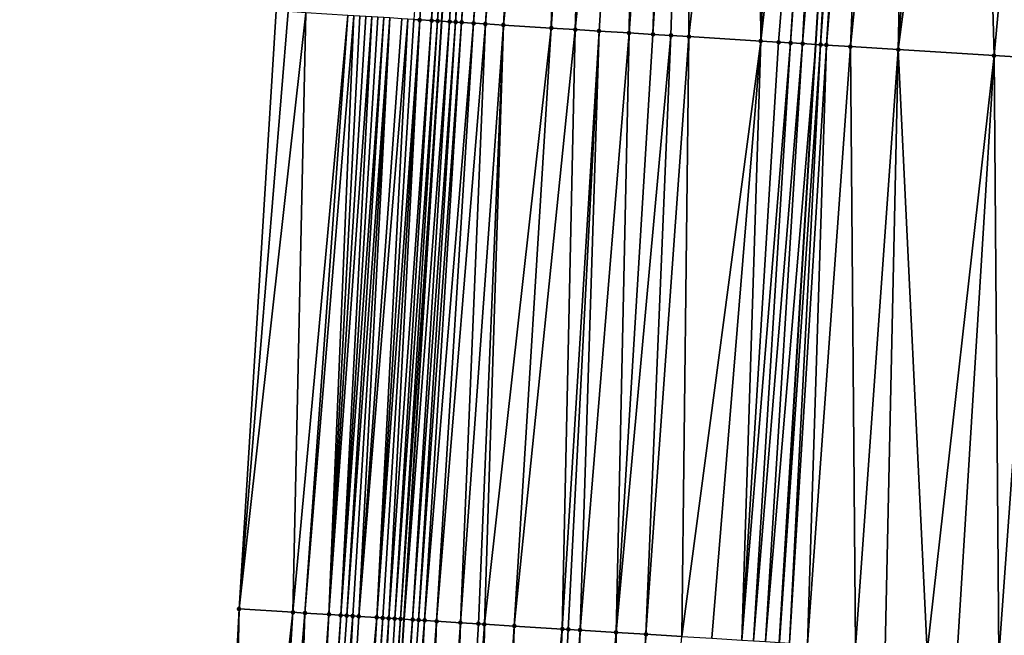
# Model space of a CAD drawing. Header units: feet. Extents: x 2004186 to 2014793, y 836912 to 864902.
# Tile 182 of 256: x 2010520 to 2010553, y 842628 to 842649. Entities that reach past the tile are written whole.
import ezdxf

# ---------------------------------------------------------------- set-up
doc = ezdxf.new("R2010")
doc.units = ezdxf.units.FT
doc.header["$LTSCALE"] = 100
doc.header["$MEASUREMENT"] = 0
for name, color, linetype, lineweight in [('EP_Travel Lane', 5, 'Continuous', 40), ('GPL_Skip Line', 2, 'Continuous', 40), ('Road Shots', 4, 'Continuous', 200), ('Road X-Section', 30, 'Continuous', 13)]:
    doc.layers.add(name, color=color, linetype=linetype, lineweight=lineweight)
doc.layers.add('I-77 SB_MM21-27-Surface-Border', color=7, linetype='Continuous')
doc.layers.add('I-77 SB_MM21-27-Surface-TIN', color=7, linetype='Continuous')

msp = doc.modelspace()

# ---------------------------------------------------------------- linework, layer by layer
at = {"layer": 'EP_Travel Lane'}
msp.add_polyline3d([(2010523.174799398, 842469.2187934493, 373.3575301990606), (2010524.374323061, 842489.1736801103, 373.7397270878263), (2010525.569789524, 842509.1305880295, 374.1202389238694), (2010526.765268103, 842529.0876982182, 374.4901710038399), (2010527.960967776, 842549.0484993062, 374.8364427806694), (2010529.156592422, 842569.0080479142, 375.2129145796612), (2010530.352189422, 842588.9671350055, 375.6126191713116), (2010531.547774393, 842608.9260212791, 375.977037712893), (2010532.771014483, 842628.9081064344, 376.3447920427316), (2010534.022790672, 842648.8669012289, 376.7129737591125), (2010535.277433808, 842668.8238715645, 377.0881937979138), (2010536.532073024, 842688.7807795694, 377.4562459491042), (2010537.786650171, 842708.7367002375, 377.8447404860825), (2010539.041278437, 842728.6934340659, 378.2420773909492), (2010540.295850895, 842748.6492801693, 378.5912493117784), (2010541.550442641, 842768.6054330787, 378.9572270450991), (2010542.774096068, 842788.5522059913, 379.3796865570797), (2010543.963645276, 842808.5098754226, 379.7518848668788)], dxfattribs=at)
at = {"layer": 'GPL_Skip Line'}
msp.add_polyline3d([(2010535.451572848, 842468.4677420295, 373.5754094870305), (2010536.681232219, 842488.4212770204, 373.9708214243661), (2010537.911588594, 842508.3761766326, 374.3450810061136), (2010539.141940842, 842528.3310093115, 374.7111592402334), (2010540.372495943, 842548.2891320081, 375.0899000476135), (2010541.602987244, 842568.2462199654, 375.4813899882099), (2010542.833489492, 842588.203485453, 375.8690829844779), (2010544.063976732, 842608.1605075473, 376.2407427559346), (2010545.288220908, 842628.1306613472, 376.5977184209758), (2010546.503825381, 842648.0911494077, 376.939831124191), (2010547.71855631, 842668.0502623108, 377.3090849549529), (2010548.933297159, 842688.0095381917, 377.6818148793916), (2010550.147974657, 842707.9677731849, 378.0793417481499), (2010551.362725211, 842727.9272085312, 378.4561895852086), (2010552.577375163, 842747.8849909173, 378.8409683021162), (2010553.79206176, 842767.8433754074, 379.2160057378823), (2010555.017611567, 842787.7945673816, 379.616245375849), (2010556.256341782, 842807.7497787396, 379.9828878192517)], dxfattribs=at)
at = {"layer": 'I-77 SB_MM21-27-Surface-Border', "color": 3, "linetype": 'ByBlock', "lineweight": -2}
msp.add_polyline3d([(2010519.940937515, 842469.4171024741, 373.2752140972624), (2010520.954776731, 842489.3832712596, 373.6470903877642), (2010521.369297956, 842509.3880063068, 374.0086290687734), (2010522.382742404, 842529.3568081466, 374.3527234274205), (2010523.9952566, 842549.2920872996, 374.7062624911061), (2010524.409969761, 842569.29997995, 375.0393105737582), (2010525.223891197, 842589.2827017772, 375.4143350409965), (2010526.237387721, 842609.2523603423, 375.7785892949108), (2010527.262117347, 842629.2520569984, 376.1351105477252), (2010528.495477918, 842649.211868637, 376.5293268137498), (2010529.929418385, 842669.1581314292, 376.9032130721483), (2010530.964102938, 842689.1287828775, 377.2643487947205), (2010532.198349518, 842709.0861739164, 377.6408014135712), (2010534.430707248, 842728.9821303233, 378.0613353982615), (2010535.864508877, 842748.9261481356, 378.4432108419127), (2010537.49795192, 842768.858189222, 378.8464908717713), (2010539.925893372, 842788.7288353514, 379.3046050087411), (2010539.556153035, 842808.7831639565, 379.6287610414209)], dxfattribs=at)
at = {"layer": 'I-77 SB_MM21-27-Surface-TIN', "color": 128, "linetype": 'ByBlock', "lineweight": -2}
for points in [[(2010534.520454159, 842668.8710769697, 377.0676433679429), (2010533.086526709, 842648.9250246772, 376.7000275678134), (2010533.286144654, 842648.9126684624, 376.7006732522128)], [(2010534.520454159, 842668.8710769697, 377.0676433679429), (2010533.286144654, 842648.9126684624, 376.7006732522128), (2010533.685386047, 842648.8880450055, 376.6967340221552)], [(2010534.91969666, 842668.8464714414, 377.0631589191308), (2010534.520454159, 842668.8710769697, 377.0676433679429), (2010533.685386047, 842648.8880450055, 376.6967340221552)], [(2010535.119302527, 842668.8339199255, 377.0740509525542), (2010534.91969666, 842668.8464714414, 377.0631589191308), (2010533.685386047, 842648.8880450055, 376.6967340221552)], [(2010535.119302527, 842668.8339199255, 377.0740509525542), (2010533.685386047, 842648.8880450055, 376.6967340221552), (2010533.884998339, 842648.8755973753, 376.7027538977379)], [(2010535.119302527, 842668.8339199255, 377.0740509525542), (2010533.884998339, 842648.8755973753, 376.7027538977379), (2010535.277433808, 842668.8238715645, 377.0881937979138)], [(2010533.884998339, 842648.8755973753, 376.7027538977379), (2010534.022790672, 842648.8669012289, 376.7129737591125), (2010535.277433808, 842668.8238715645, 377.0881937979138)], [(2010535.318900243, 842668.8212366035, 377.0919024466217), (2010535.277433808, 842668.8238715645, 377.0881937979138), (2010534.022790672, 842648.8669012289, 376.7129737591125)], [(2010535.318900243, 842668.8212366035, 377.0919024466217), (2010534.022790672, 842648.8669012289, 376.7129737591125), (2010534.284204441, 842648.8504032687, 376.732362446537)], [(2010535.518504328, 842668.8086562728, 377.1043159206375), (2010535.318900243, 842668.8212366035, 377.0919024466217), (2010534.284204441, 842648.8504032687, 376.732362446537)], [(2010535.518504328, 842668.8086562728, 377.1043159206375), (2010534.284204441, 842648.8504032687, 376.732362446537), (2010534.483814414, 842648.8379181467, 376.7405864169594)], [(2010535.917732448, 842668.7838181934, 377.1121103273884), (2010535.518504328, 842668.8086562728, 377.1043159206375), (2010534.483814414, 842648.8379181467, 376.7405864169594)], [(2010535.917732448, 842668.7838181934, 377.1121103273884), (2010534.483814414, 842648.8379181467, 376.7405864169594), (2010534.683428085, 842648.8254928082, 376.7452957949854)], [(2010536.316955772, 842668.7589025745, 377.1239988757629), (2010535.917732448, 842668.7838181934, 377.1121103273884), (2010534.683428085, 842648.8254928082, 376.7452957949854)], [(2010536.316955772, 842668.7589025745, 377.1239988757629), (2010534.683428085, 842648.8254928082, 376.7452957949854), (2010535.082646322, 842648.8004949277, 376.7633684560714)], [(2010536.716186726, 842668.7341103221, 377.129373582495), (2010536.316955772, 842668.7589025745, 377.1239988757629), (2010535.082646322, 842648.8004949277, 376.7633684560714)], [(2010536.716186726, 842668.7341103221, 377.129373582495), (2010535.082646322, 842648.8004949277, 376.7633684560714), (2010535.481872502, 842648.7756254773, 376.7738908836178)], [(2010537.115418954, 842668.709338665, 377.1336608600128), (2010536.716186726, 842668.7341103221, 377.129373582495), (2010535.481872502, 842648.7756254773, 376.7738908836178)], [(2010537.115418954, 842668.709338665, 377.1336608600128), (2010535.481872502, 842648.7756254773, 376.7738908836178), (2010536.080721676, 842648.7384814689, 376.7802584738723)], [(2010537.714262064, 842668.6720965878, 377.1445582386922), (2010537.115418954, 842668.709338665, 377.1336608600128), (2010536.080721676, 842648.7384814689, 376.7802584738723)], [(2010538.113489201, 842668.6472426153, 377.1531918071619), (2010537.714262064, 842668.6720965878, 377.1445582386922), (2010536.080721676, 842648.7384814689, 376.7802584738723)], [(2010538.113489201, 842668.6472426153, 377.1531918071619), (2010536.080721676, 842648.7384814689, 376.7802584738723), (2010537.677641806, 842648.6392528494, 376.8076990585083)], [(2010539.111572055, 842668.5853504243, 377.1619588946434), (2010538.113489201, 842668.6472426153, 377.1531918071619), (2010537.677641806, 842648.6392528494, 376.8076990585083)], [(2010539.111572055, 842668.5853504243, 377.1619588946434), (2010537.677641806, 842648.6392528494, 376.8076990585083), (2010538.476106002, 842648.5897053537, 376.8174914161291)], [(2010540.508879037, 842668.498555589, 377.1819294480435), (2010539.111572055, 842668.5853504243, 377.1619588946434), (2010538.476106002, 842648.5897053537, 376.8174914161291)], [(2010540.508879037, 842668.498555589, 377.1819294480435), (2010538.476106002, 842648.5897053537, 376.8174914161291), (2010539.27456488, 842648.5400718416, 376.8323405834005)], [(2010540.508879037, 842668.498555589, 377.1819294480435), (2010539.27456488, 842648.5400718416, 376.8323405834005), (2010540.272642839, 842648.4781004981, 376.8467546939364)], [(2010541.706570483, 842668.4241559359, 377.1992624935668), (2010540.508879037, 842668.498555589, 377.1819294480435), (2010540.272642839, 842648.4781004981, 376.8467546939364)], [(2010541.706570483, 842668.4241559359, 377.1992624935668), (2010540.272642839, 842648.4781004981, 376.8467546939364), (2010541.07111223, 842648.4286369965, 376.8516091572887)], [(2010542.305418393, 842668.3869914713, 377.2060618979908), (2010541.706570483, 842668.4241559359, 377.1992624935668), (2010541.07111223, 842648.4286369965, 376.8516091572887)], [(2010542.305418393, 842668.3869914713, 377.2060618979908), (2010541.07111223, 842648.4286369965, 376.8516091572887), (2010541.669957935, 842648.3914368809, 376.8612752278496)], [(2010542.305418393, 842668.3869914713, 377.2060618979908), (2010541.669957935, 842648.3914368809, 376.8612752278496), (2010542.268800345, 842648.3541834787, 376.8740739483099)], [(2010544.501176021, 842668.2504300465, 377.2463960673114), (2010542.305418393, 842668.3869914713, 377.2060618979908), (2010542.268800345, 842648.3541834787, 376.8740739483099)], [(2010544.501176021, 842668.2504300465, 377.2463960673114), (2010542.268800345, 842648.3541834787, 376.8740739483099), (2010544.664183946, 842648.2053956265, 376.9119968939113)], [(2010545.499248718, 842668.1883736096, 377.2638354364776), (2010544.501176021, 842668.2504300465, 377.2463960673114), (2010544.664183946, 842648.2053956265, 376.9119968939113)], [(2010546.896546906, 842668.1014365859, 377.2913136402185), (2010545.499248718, 842668.1883736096, 377.2638354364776), (2010544.664183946, 842648.2053956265, 376.9119968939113)], [(2010546.896546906, 842668.1014365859, 377.2913136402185), (2010544.664183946, 842648.2053956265, 376.9119968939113), (2010545.263028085, 842648.1681701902, 376.9231515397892)], [(2010546.896546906, 842668.1014365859, 377.2913136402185), (2010545.263028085, 842648.1681701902, 376.9231515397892), (2010545.662259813, 842648.1433904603, 376.9283994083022)], [(2010547.096163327, 842668.0890557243, 377.2931950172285), (2010546.896546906, 842668.1014365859, 377.2913136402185), (2010545.662259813, 842648.1433904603, 376.9283994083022)], [(2010547.096163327, 842668.0890557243, 377.2931950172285), (2010545.662259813, 842648.1433904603, 376.9283994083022), (2010546.061497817, 842648.1187121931, 376.9276824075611)], [(2010547.295777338, 842668.0766358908, 377.2971341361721), (2010547.096163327, 842668.0890557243, 377.2931950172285), (2010546.061497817, 842648.1187121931, 376.9276824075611)], [(2010547.295777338, 842668.0766358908, 377.2971341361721), (2010546.061497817, 842648.1187121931, 376.9276824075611), (2010547.71855631, 842668.0502623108, 377.3090849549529)], [(2010546.061497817, 842648.1187121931, 376.9276824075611), (2010546.503825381, 842648.0911494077, 376.939831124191), (2010547.71855631, 842668.0502623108, 377.3090849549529)], [(2010546.660336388, 842648.0813967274, 376.9441297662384), (2010547.71855631, 842668.0502623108, 377.3090849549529), (2010546.503825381, 842648.0911494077, 376.939831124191)], [(2010548.094225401, 842668.0268275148, 377.3197041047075), (2010547.71855631, 842668.0502623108, 377.3090849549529), (2010546.660336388, 842648.0813967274, 376.9441297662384)], [(2010548.094225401, 842668.0268275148, 377.3197041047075), (2010546.660336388, 842648.0813967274, 376.9441297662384), (2010546.859947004, 842648.0689220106, 376.951742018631)], [(2010548.493452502, 842668.0019729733, 377.328367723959), (2010548.094225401, 842668.0268275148, 377.3197041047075), (2010546.859947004, 842648.0689220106, 376.951742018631)], [(2010548.493452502, 842668.0019729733, 377.328367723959), (2010546.859947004, 842648.0689220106, 376.951742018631), (2010547.65840414, 842648.019260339, 376.9682466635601)], [(2010549.691146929, 842667.9276215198, 377.3431557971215), (2010548.493452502, 842668.0019729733, 377.328367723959), (2010547.65840414, 842648.019260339, 376.9682466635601)], [(2010549.691146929, 842667.9276215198, 377.3431557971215), (2010547.65840414, 842648.019260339, 376.9682466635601), (2010549.255333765, 842647.9201852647, 376.9866604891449)], [(2010550.689224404, 842667.8656423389, 377.3565160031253), (2010549.691146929, 842667.9276215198, 377.3431557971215), (2010549.255333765, 842647.9201852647, 376.9866604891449)], [(2010551.886909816, 842667.791145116, 377.3790008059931), (2010550.689224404, 842667.8656423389, 377.3565160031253), (2010549.255333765, 842647.9201852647, 376.9866604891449)], [(2010551.886909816, 842667.791145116, 377.3790008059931), (2010549.255333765, 842647.9201852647, 376.9866604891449), (2010552.449173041, 842647.721712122, 377.0424765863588)], [(2010554.282286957, 842667.6422528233, 377.4185766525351), (2010551.886909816, 842667.791145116, 377.3790008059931), (2010552.449173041, 842647.721712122, 377.0424765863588)], [(2010554.282286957, 842667.6422528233, 377.4185766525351), (2010552.449173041, 842647.721712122, 377.0424765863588), (2010554.046099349, 842647.6225834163, 377.0640433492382)], [(2010528.894700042, 842649.1869336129, 376.543704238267), (2010528.495477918, 842649.211868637, 376.5293268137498), (2010527.262117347, 842629.2520569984, 376.1351105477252)], [(2010529.493535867, 842649.1495737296, 376.5627628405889), (2010528.894700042, 842649.1869336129, 376.543704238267), (2010527.262117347, 842629.2520569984, 376.1351105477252)], [(2010529.493535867, 842649.1495737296, 376.5627628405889), (2010527.262117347, 842629.2520569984, 376.1351105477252), (2010529.058618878, 842629.1398793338, 376.2041620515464)], [(2010530.890811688, 842649.0622750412, 376.6146184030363), (2010529.493535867, 842649.1495737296, 376.5627628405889), (2010529.058618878, 842629.1398793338, 376.2041620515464)], [(2010530.890811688, 842649.0622750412, 376.6146184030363), (2010529.058618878, 842629.1398793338, 376.2041620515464), (2010529.457837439, 842629.1148861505, 376.223077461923)], [(2010531.090424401, 842649.0498342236, 376.6202377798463), (2010530.890811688, 842649.0622750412, 376.6146184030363), (2010529.457837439, 842629.1148861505, 376.223077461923)], [(2010531.090424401, 842649.0498342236, 376.6202377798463), (2010529.457837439, 842629.1148861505, 376.223077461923), (2010530.256282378, 842629.0650264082, 376.2539324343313)], [(2010531.290033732, 842649.0373387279, 376.6290716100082), (2010531.090424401, 842649.0498342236, 376.6202377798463), (2010530.256282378, 842629.0650264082, 376.2539324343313)], [(2010531.489648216, 842649.0249265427, 376.6330077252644), (2010531.290033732, 842649.0373387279, 376.6290716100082), (2010530.256282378, 842629.0650264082, 376.2539324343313)], [(2010531.689269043, 842649.0126169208, 376.630914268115), (2010531.489648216, 842649.0249265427, 376.6330077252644), (2010530.256282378, 842629.0650264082, 376.2539324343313)], [(2010531.689269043, 842649.0126169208, 376.630914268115), (2010530.256282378, 842629.0650264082, 376.2539324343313), (2010530.655520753, 842629.0403541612, 376.2551671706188)], [(2010531.888885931, 842649.0002436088, 376.6325650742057), (2010531.689269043, 842649.0126169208, 376.630914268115), (2010530.655520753, 842629.0403541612, 376.2551671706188)], [(2010532.08849783, 842648.9877896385, 376.6389576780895), (2010531.888885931, 842649.0002436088, 376.6325650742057), (2010530.655520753, 842629.0403541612, 376.2551671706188)], [(2010532.08849783, 842648.9877896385, 376.6389576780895), (2010530.655520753, 842629.0403541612, 376.2551671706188), (2010530.855135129, 842629.0279400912, 376.2600786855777)], [(2010532.288105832, 842648.975272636, 376.6490558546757), (2010532.08849783, 842648.9877896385, 376.6389576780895), (2010530.855135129, 842629.0279400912, 376.2600786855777)], [(2010532.288105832, 842648.975272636, 376.6490558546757), (2010530.855135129, 842629.0279400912, 376.2600786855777), (2010531.054745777, 842629.0154656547, 376.2683158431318)], [(2010532.288105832, 842648.975272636, 376.6490558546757), (2010531.054745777, 842629.0154656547, 376.2683158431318), (2010531.254353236, 842629.0029395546, 376.2793991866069)], [(2010532.687315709, 842648.9501395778, 376.675075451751), (2010532.288105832, 842648.975272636, 376.6490558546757), (2010531.254353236, 842629.0029395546, 376.2793991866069)], [(2010532.886919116, 842648.9375482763, 376.6895415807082), (2010532.687315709, 842648.9501395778, 376.675075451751), (2010531.254353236, 842629.0029395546, 376.2793991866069)], [(2010532.886919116, 842648.9375482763, 376.6895415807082), (2010531.254353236, 842629.0029395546, 376.2793991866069), (2010531.853165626, 842628.9651995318, 376.3215586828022)], [(2010533.086526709, 842648.9250246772, 376.7000275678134), (2010532.886919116, 842648.9375482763, 376.6895415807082), (2010531.853165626, 842628.9651995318, 376.3215586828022)], [(2010533.286144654, 842648.9126684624, 376.7006732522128), (2010533.086526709, 842648.9250246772, 376.7000275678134), (2010531.853165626, 842628.9651995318, 376.3215586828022)], [(2010533.286144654, 842648.9126684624, 376.7006732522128), (2010531.853165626, 842628.9651995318, 376.3215586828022), (2010532.052783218, 842628.9528375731, 376.3235993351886)], [(2010533.286144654, 842648.9126684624, 376.7006732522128), (2010532.052783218, 842628.9528375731, 376.3235993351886), (2010532.252404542, 842628.9405360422, 376.3223109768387)], [(2010533.685386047, 842648.8880450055, 376.6967340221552), (2010533.286144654, 842648.9126684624, 376.7006732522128), (2010532.252404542, 842628.9405360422, 376.3223109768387)], [(2010533.685386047, 842648.8880450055, 376.6967340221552), (2010532.252404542, 842628.9405360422, 376.3223109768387), (2010532.452022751, 842628.9281840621, 376.3238018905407)], [(2010533.884998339, 842648.8755973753, 376.7027538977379), (2010533.685386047, 842648.8880450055, 376.6967340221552), (2010532.452022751, 842628.9281840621, 376.3238018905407)], [(2010533.884998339, 842648.8755973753, 376.7027538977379), (2010532.452022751, 842628.9281840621, 376.3238018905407), (2010532.651628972, 842628.915637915, 376.3359896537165)], [(2010533.884998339, 842648.8755973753, 376.7027538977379), (2010532.651628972, 842628.915637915, 376.3359896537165), (2010534.022790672, 842648.8669012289, 376.7129737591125)], [(2010532.651628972, 842628.915637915, 376.3359896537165), (2010532.771014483, 842628.9081064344, 376.3447920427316), (2010534.022790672, 842648.8669012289, 376.7129737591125)], [(2010534.284204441, 842648.8504032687, 376.732362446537), (2010534.022790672, 842648.8669012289, 376.7129737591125), (2010532.771014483, 842628.9081064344, 376.3447920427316)], [(2010534.284204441, 842648.8504032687, 376.732362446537), (2010532.771014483, 842628.9081064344, 376.3447920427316), (2010533.050835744, 842628.890453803, 376.3654234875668)], [(2010534.483814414, 842648.8379181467, 376.7405864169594), (2010534.284204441, 842648.8504032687, 376.732362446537), (2010533.050835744, 842628.890453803, 376.3654234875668)], [(2010534.483814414, 842648.8379181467, 376.7405864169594), (2010533.050835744, 842628.890453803, 376.3654234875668), (2010533.250445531, 842628.8779654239, 376.3744287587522)], [(2010534.683428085, 842648.8254928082, 376.7452957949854), (2010534.483814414, 842648.8379181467, 376.7405864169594), (2010533.250445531, 842628.8779654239, 376.3744287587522)], [(2010534.683428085, 842648.8254928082, 376.7452957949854), (2010533.250445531, 842628.8779654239, 376.3744287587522), (2010533.450060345, 842628.8655584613, 376.3789487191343)], [(2010535.082646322, 842648.8004949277, 376.7633684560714), (2010534.683428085, 842648.8254928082, 376.7452957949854), (2010533.450060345, 842628.8655584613, 376.3789487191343)], [(2010535.082646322, 842648.8004949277, 376.7633684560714), (2010533.450060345, 842628.8655584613, 376.3789487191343), (2010533.849281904, 842628.8406138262, 376.3951895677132)], [(2010535.481872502, 842648.7756254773, 376.7738908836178), (2010535.082646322, 842648.8004949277, 376.7633684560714), (2010533.849281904, 842628.8406138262, 376.3951895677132)], [(2010535.481872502, 842648.7756254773, 376.7738908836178), (2010533.849281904, 842628.8406138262, 376.3951895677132), (2010534.647746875, 842628.7910785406, 376.4081699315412)], [(2010536.080721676, 842648.7384814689, 376.7802584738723), (2010535.481872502, 842648.7756254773, 376.7738908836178), (2010534.647746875, 842628.7910785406, 376.4081699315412)], [(2010536.080721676, 842648.7384814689, 376.7802584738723), (2010534.647746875, 842628.7910785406, 376.4081699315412), (2010535.246595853, 842628.7539311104, 376.4176829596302)], [(2010536.080721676, 842648.7384814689, 376.7802584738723), (2010535.246595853, 842628.7539311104, 376.4176829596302), (2010535.446209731, 842628.7415089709, 376.4230390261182)], [(2010537.677641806, 842648.6392528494, 376.8076990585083), (2010536.080721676, 842648.7384814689, 376.7802584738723), (2010535.446209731, 842628.7415089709, 376.4230390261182)], [(2010537.677641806, 842648.6392528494, 376.8076990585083), (2010535.446209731, 842628.7415089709, 376.4230390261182), (2010536.444290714, 842628.6795861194, 376.4394707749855)], [(2010538.476106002, 842648.5897053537, 376.8174914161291), (2010537.677641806, 842648.6392528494, 376.8076990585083), (2010536.444290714, 842628.6795861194, 376.4394707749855)], [(2010538.476106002, 842648.5897053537, 376.8174914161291), (2010536.444290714, 842628.6795861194, 376.4394707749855), (2010538.041223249, 842628.5805575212, 376.4631191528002)], [(2010539.27456488, 842648.5400718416, 376.8323405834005), (2010538.476106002, 842648.5897053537, 376.8174914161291), (2010538.041223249, 842628.5805575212, 376.4631191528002)], [(2010539.27456488, 842648.5400718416, 376.8323405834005), (2010538.041223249, 842628.5805575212, 376.4631191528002), (2010538.240842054, 842628.5682151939, 376.464078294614)], [(2010539.27456488, 842648.5400718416, 376.8323405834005), (2010538.240842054, 842628.5682151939, 376.464078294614), (2010538.64007462, 842628.5434488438, 376.4704972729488)], [(2010540.272642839, 842648.4781004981, 376.8467546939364), (2010539.27456488, 842648.5400718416, 376.8323405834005), (2010538.64007462, 842628.5434488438, 376.4704972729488)], [(2010540.272642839, 842648.4781004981, 376.8467546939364), (2010538.64007462, 842628.5434488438, 376.4704972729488), (2010539.837776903, 842628.4692240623, 376.48566262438)], [(2010541.07111223, 842648.4286369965, 376.8516091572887), (2010540.272642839, 842648.4781004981, 376.8467546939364), (2010539.837776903, 842628.4692240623, 376.48566262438)], [(2010541.669957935, 842648.3914368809, 376.8612752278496), (2010541.07111223, 842648.4286369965, 376.8516091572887), (2010539.837776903, 842628.4692240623, 376.48566262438)], [(2010541.669957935, 842648.3914368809, 376.8612752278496), (2010539.837776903, 842628.4692240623, 376.48566262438), (2010540.835855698, 842628.4072657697, 376.5040468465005)], [(2010542.268800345, 842648.3541834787, 376.8740739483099), (2010541.669957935, 842648.3914368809, 376.8612752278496), (2010540.835855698, 842628.4072657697, 376.5040468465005)], [(2010542.268800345, 842648.3541834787, 376.8740739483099), (2010540.835855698, 842628.4072657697, 376.5040468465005), (2010542.033546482, 842628.3328547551, 376.5294719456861)], [(2010544.664183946, 842648.2053956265, 376.9119968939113), (2010542.268800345, 842648.3541834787, 376.8740739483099), (2010542.033546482, 842628.3328547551, 376.5294719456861)], [(2010544.664183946, 842648.2053956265, 376.9119968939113), (2010542.033546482, 842628.3328547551, 376.5294719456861), (2010543.031625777, 842628.2709045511, 376.5474105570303)], [(2010544.664183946, 842648.2053956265, 376.9119968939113), (2010543.031625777, 842628.2709045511, 376.5474105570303), (2010544.029698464, 842628.2088473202, 376.5712453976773)], [(2010545.263028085, 842648.1681701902, 376.9231515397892), (2010544.664183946, 842648.2053956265, 376.9119968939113), (2010544.029698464, 842628.2088473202, 376.5712453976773)], [(2010545.662259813, 842648.1433904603, 376.9283994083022), (2010545.263028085, 842648.1681701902, 376.9231515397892), (2010544.029698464, 842628.2088473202, 376.5712453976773)], [(2010545.662259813, 842648.1433904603, 376.9283994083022), (2010544.029698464, 842628.2088473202, 376.5712453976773), (2010544.428930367, 842628.184070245, 376.5782552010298)], [(2010546.061497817, 842648.1187121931, 376.9276824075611), (2010545.662259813, 842648.1433904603, 376.9283994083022), (2010544.428930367, 842628.184070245, 376.5782552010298)], [(2010546.061497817, 842648.1187121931, 376.9276824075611), (2010544.428930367, 842628.184070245, 376.5782552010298), (2010544.828165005, 842628.1593374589, 376.5828250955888)], [(2010546.061497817, 842648.1187121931, 376.9276824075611), (2010544.828165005, 842628.1593374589, 376.5828250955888), (2010546.503825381, 842648.0911494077, 376.939831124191)], [(2010544.828165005, 842628.1593374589, 376.5828250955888), (2010545.288220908, 842628.1306613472, 376.5977184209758), (2010546.503825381, 842648.0911494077, 376.939831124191)], [(2010546.660336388, 842648.0813967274, 376.9441297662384), (2010546.503825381, 842648.0911494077, 376.939831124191), (2010545.288220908, 842628.1306613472, 376.5977184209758)], [(2010546.660336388, 842648.0813967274, 376.9441297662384), (2010545.288220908, 842628.1306613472, 376.5977184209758), (2010545.626615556, 842628.1095686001, 376.6086732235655)], [(2010546.859947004, 842648.0689220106, 376.951742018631), (2010546.660336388, 842648.0813967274, 376.9441297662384), (2010545.626615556, 842628.1095686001, 376.6086732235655)], [(2010546.859947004, 842648.0689220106, 376.951742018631), (2010545.626615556, 842628.1095686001, 376.6086732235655), (2010546.225462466, 842628.0723876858, 376.6200309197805)], [(2010547.65840414, 842648.019260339, 376.9682466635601), (2010546.859947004, 842648.0689220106, 376.951742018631), (2010546.225462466, 842628.0723876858, 376.6200309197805)], [(2010547.65840414, 842648.019260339, 376.9682466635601), (2010546.225462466, 842628.0723876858, 376.6200309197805), (2010547.822402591, 842627.9734820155, 376.6369070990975)], [(2010549.255333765, 842647.9201852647, 376.9866604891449), (2010547.65840414, 842648.019260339, 376.9682466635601), (2010547.822402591, 842627.9734820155, 376.6369070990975)], [(2010549.255333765, 842647.9201852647, 376.9866604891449), (2010547.822402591, 842627.9734820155, 376.6369070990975), (2010548.820483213, 842627.9115533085, 376.6536614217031)], [(2010549.255333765, 842647.9201852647, 376.9866604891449), (2010548.820483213, 842627.9115533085, 376.6536614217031), (2010550.21779485, 842627.82483313, 376.6782186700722)], [(2010552.449173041, 842647.721712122, 377.0424765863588), (2010549.255333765, 842647.9201852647, 376.9866604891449), (2010550.21779485, 842627.82483313, 376.6782186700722)], [(2010552.449173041, 842647.721712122, 377.0424765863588), (2010550.21779485, 842627.82483313, 376.6782186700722), (2010551.215875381, 842627.7629029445, 376.6950544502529)], [(2010552.449173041, 842647.721712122, 377.0424765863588), (2010551.215875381, 842627.7629029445, 376.6950544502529), (2010552.613193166, 842627.6762823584, 376.7141250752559)], [(2010554.046099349, 842647.6225834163, 377.0640433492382), (2010552.449173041, 842647.721712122, 377.0424765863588), (2010552.613193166, 842627.6762823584, 376.7141250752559)], [(2010554.046099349, 842647.6225834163, 377.0640433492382), (2010552.613193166, 842627.6762823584, 376.7141250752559), (2010553.810888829, 842627.6019503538, 376.7351974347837)], [(2010526.636634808, 842609.2278280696, 375.7933608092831), (2010527.262117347, 842629.2520569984, 376.1351105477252), (2010526.237387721, 842609.2523603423, 375.7785892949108)], [(2010526.836259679, 842609.2155837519, 375.7995204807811), (2010527.262117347, 842629.2520569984, 376.1351105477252), (2010526.636634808, 842609.2278280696, 375.7933608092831)], [(2010526.836259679, 842609.2155837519, 375.7995204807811), (2010529.058618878, 842629.1398793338, 376.2041620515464), (2010527.262117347, 842629.2520569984, 376.1351105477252)], [(2010527.435125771, 842609.1787106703, 375.8258738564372), (2010529.058618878, 842629.1398793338, 376.2041620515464), (2010526.836259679, 842609.2155837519, 375.7995204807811)], [(2010527.834373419, 842609.1541876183, 375.8401272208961), (2010529.058618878, 842629.1398793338, 376.2041620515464), (2010527.435125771, 842609.1787106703, 375.8258738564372)], [(2010527.834373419, 842609.1541876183, 375.8401272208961), (2010529.457837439, 842629.1148861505, 376.223077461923), (2010529.058618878, 842629.1398793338, 376.2041620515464)], [(2010528.83248325, 842609.0927271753, 375.8843477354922), (2010529.457837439, 842629.1148861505, 376.223077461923), (2010527.834373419, 842609.1541876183, 375.8401272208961)], [(2010528.83248325, 842609.0927271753, 375.8843477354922), (2010530.256282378, 842629.0650264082, 376.2539324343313), (2010529.457837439, 842629.1148861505, 376.223077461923)], [(2010529.231732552, 842609.0682313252, 375.8970725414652), (2010530.256282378, 842629.0650264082, 376.2539324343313), (2010528.83248325, 842609.0927271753, 375.8843477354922)], [(2010529.231732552, 842609.0682313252, 375.8970725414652), (2010530.655520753, 842629.0403541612, 376.2551671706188), (2010530.256282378, 842629.0650264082, 376.2539324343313)], [(2010529.431354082, 842609.0559320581, 375.9063200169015), (2010530.655520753, 842629.0403541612, 376.2551671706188), (2010529.231732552, 842609.0682313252, 375.8970725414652)], [(2010529.431354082, 842609.0559320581, 375.9063200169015), (2010530.855135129, 842629.0279400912, 376.2600786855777), (2010530.655520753, 842629.0403541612, 376.2551671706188)], [(2010529.431354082, 842609.0559320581, 375.9063200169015), (2010531.054745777, 842629.0154656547, 376.2683158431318), (2010530.855135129, 842629.0279400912, 376.2600786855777)], [(2010530.030226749, 842609.0191671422, 375.9265951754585), (2010531.054745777, 842629.0154656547, 376.2683158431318), (2010529.431354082, 842609.0559320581, 375.9063200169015)], [(2010530.030226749, 842609.0191671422, 375.9265951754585), (2010531.254353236, 842629.0029395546, 376.2793991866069), (2010531.054745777, 842629.0154656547, 376.2683158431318)], [(2010530.030226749, 842609.0191671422, 375.9265951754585), (2010531.853165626, 842628.9651995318, 376.3215586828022), (2010531.254353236, 842629.0029395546, 376.2793991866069)], [(2010530.62909051, 842608.9822556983, 375.955104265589), (2010531.853165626, 842628.9651995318, 376.3215586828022), (2010530.030226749, 842609.0191671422, 375.9265951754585)], [(2010530.62909051, 842608.9822556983, 375.955104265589), (2010532.052783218, 842628.9528375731, 376.3235993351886), (2010531.853165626, 842628.9651995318, 376.3215586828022)], [(2010530.82871608, 842608.9700229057, 375.9606163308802), (2010532.052783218, 842628.9528375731, 376.3235993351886), (2010530.62909051, 842608.9822556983, 375.955104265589)], [(2010530.82871608, 842608.9700229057, 375.9606163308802), (2010532.252404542, 842628.9405360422, 376.3223109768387), (2010532.052783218, 842628.9528375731, 376.3235993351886)], [(2010531.227979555, 842608.9457602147, 375.9602390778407), (2010532.252404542, 842628.9405360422, 376.3223109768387), (2010530.82871608, 842608.9700229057, 375.9606163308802)], [(2010531.227979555, 842608.9457602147, 375.9602390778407), (2010532.452022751, 842628.9281840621, 376.3238018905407), (2010532.252404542, 842628.9405360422, 376.3223109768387)], [(2010531.227979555, 842608.9457602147, 375.9602390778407), (2010532.651628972, 842628.915637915, 376.3359896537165), (2010532.452022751, 842628.9281840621, 376.3238018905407)], [(2010531.427601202, 842608.9334628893, 375.9693774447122), (2010532.651628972, 842628.915637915, 376.3359896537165), (2010531.227979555, 842608.9457602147, 375.9602390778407)], [(2010531.427601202, 842608.9334628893, 375.9693774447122), (2010532.771014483, 842628.9081064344, 376.3447920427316), (2010532.651628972, 842628.915637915, 376.3359896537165)], [(2010531.427601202, 842608.9334628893, 375.9693774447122), (2010531.547774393, 842608.9260212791, 375.977037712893), (2010532.771014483, 842628.9081064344, 376.3447920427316)], [(2010533.050835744, 842628.890453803, 376.3654234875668), (2010532.771014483, 842628.9081064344, 376.3447920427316), (2010531.547774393, 842608.9260212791, 375.977037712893)], [(2010531.82683674, 842608.9087406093, 375.9948261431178), (2010533.050835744, 842628.890453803, 376.3654234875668), (2010531.547774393, 842608.9260212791, 375.977037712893)], [(2010531.82683674, 842608.9087406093, 375.9948261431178), (2010533.250445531, 842628.8779654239, 376.3744287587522), (2010533.050835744, 842628.890453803, 376.3654234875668)], [(2010531.82683674, 842608.9087406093, 375.9948261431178), (2010533.450060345, 842628.8655584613, 376.3789487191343), (2010533.250445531, 842628.8779654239, 376.3744287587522)], [(2010532.425704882, 842608.8719012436, 376.0192849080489), (2010533.450060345, 842628.8655584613, 376.3789487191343), (2010531.82683674, 842608.9087406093, 375.9948261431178)], [(2010532.425704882, 842608.8719012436, 376.0192849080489), (2010533.849281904, 842628.8406138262, 376.3951895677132), (2010533.450060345, 842628.8655584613, 376.3789487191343)], [(2010532.625326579, 842608.8596047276, 376.0283777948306), (2010533.849281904, 842628.8406138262, 376.3951895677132), (2010532.425704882, 842608.8719012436, 376.0192849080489)], [(2010533.224210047, 842608.8230174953, 376.0386682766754), (2010533.849281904, 842628.8406138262, 376.3951895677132), (2010532.625326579, 842608.8596047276, 376.0283777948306)], [(2010533.224210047, 842608.8230174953, 376.0386682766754), (2010534.647746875, 842628.7910785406, 376.4081699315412), (2010533.849281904, 842628.8406138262, 376.3951895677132)], [(2010534.02272508, 842608.7742960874, 376.0489291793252), (2010534.647746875, 842628.7910785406, 376.4081699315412), (2010533.224210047, 842608.8230174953, 376.0386682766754)], [(2010534.02272508, 842608.7742960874, 376.0489291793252), (2010535.246595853, 842628.7539311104, 376.4176829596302), (2010534.647746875, 842628.7910785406, 376.4081699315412)], [(2010534.02272508, 842608.7742960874, 376.0489291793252), (2010535.446209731, 842628.7415089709, 376.4230390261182), (2010535.246595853, 842628.7539311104, 376.4176829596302)], [(2010535.220489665, 842608.701082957, 376.0716829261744), (2010535.446209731, 842628.7415089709, 376.4230390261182), (2010534.02272508, 842608.7742960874, 376.0489291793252)], [(2010535.220489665, 842608.701082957, 376.0716829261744), (2010536.444290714, 842628.6795861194, 376.4394707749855), (2010535.446209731, 842628.7415089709, 376.4230390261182)], [(2010536.019002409, 842608.6523238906, 376.0840599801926), (2010536.444290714, 842628.6795861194, 376.4394707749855), (2010535.220489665, 842608.701082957, 376.0716829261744)], [(2010536.019002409, 842608.6523238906, 376.0840599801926), (2010538.041223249, 842628.5805575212, 376.4631191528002), (2010536.444290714, 842628.6795861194, 376.4394707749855)], [(2010537.21676839, 842608.5791337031, 376.1055244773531), (2010538.041223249, 842628.5805575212, 376.4631191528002), (2010536.019002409, 842608.6523238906, 376.0840599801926)], [(2010537.21676839, 842608.5791337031, 376.1055244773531), (2010538.240842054, 842628.5682151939, 376.464078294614), (2010538.041223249, 842628.5805575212, 376.4631191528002)], [(2010537.21676839, 842608.5791337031, 376.1055244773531), (2010538.64007462, 842628.5434488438, 376.4704972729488), (2010538.240842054, 842628.5682151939, 376.464078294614)], [(2010538.015280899, 842608.5303707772, 376.1181184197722), (2010538.64007462, 842628.5434488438, 376.4704972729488), (2010537.21676839, 842608.5791337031, 376.1055244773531)], [(2010538.015280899, 842608.5303707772, 376.1181184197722), (2010539.837776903, 842628.4692240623, 376.48566262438), (2010538.64007462, 842628.5434488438, 376.4704972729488)], [(2010539.612302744, 842608.4327927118, 376.1462403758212), (2010539.837776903, 842628.4692240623, 376.48566262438), (2010538.015280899, 842608.5303707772, 376.1181184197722)], [(2010539.612302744, 842608.4327927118, 376.1462403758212), (2010540.835855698, 842628.4072657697, 376.5040468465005), (2010539.837776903, 842628.4692240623, 376.48566262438)], [(2010540.211182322, 842608.3961414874, 376.1601268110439), (2010540.835855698, 842628.4072657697, 376.5040468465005), (2010539.612302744, 842608.4327927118, 376.1462403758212)], [(2010540.211182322, 842608.3961414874, 376.1601268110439), (2010542.033546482, 842628.3328547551, 376.5294719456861), (2010540.835855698, 842628.4072657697, 376.5040468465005)]]:
    msp.add_3dface(points, dxfattribs=at)
at = {"layer": 'Road Shots', "lineweight": 100}
for p in [(2010533.286144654, 842648.9126684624, 376.7006732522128), (2010533.685386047, 842648.8880450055, 376.6967340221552), (2010533.884998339, 842648.8755973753, 376.7027538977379), (2010534.284204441, 842648.8504032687, 376.732362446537), (2010534.483814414, 842648.8379181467, 376.7405864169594), (2010534.683428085, 842648.8254928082, 376.7452957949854), (2010535.082646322, 842648.8004949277, 376.7633684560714), (2010535.481872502, 842648.7756254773, 376.7738908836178), (2010536.080721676, 842648.7384814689, 376.7802584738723), (2010537.677641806, 842648.6392528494, 376.8076990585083), (2010538.476106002, 842648.5897053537, 376.8174914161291), (2010539.27456488, 842648.5400718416, 376.8323405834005), (2010540.272642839, 842648.4781004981, 376.8467546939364), (2010541.07111223, 842648.4286369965, 376.8516091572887), (2010541.669957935, 842648.3914368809, 376.8612752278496), (2010542.268800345, 842648.3541834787, 376.8740739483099), (2010544.664183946, 842648.2053956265, 376.9119968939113), (2010545.263028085, 842648.1681701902, 376.9231515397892), (2010545.662259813, 842648.1433904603, 376.9283994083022), (2010546.061497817, 842648.1187121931, 376.9276824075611), (2010546.660336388, 842648.0813967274, 376.9441297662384), (2010546.859947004, 842648.0689220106, 376.951742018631), (2010547.65840414, 842648.019260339, 376.9682466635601), (2010549.255333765, 842647.9201852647, 376.9866604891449), (2010552.449173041, 842647.721712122, 377.0424765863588), (2010527.262117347, 842629.2520569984, 376.1351105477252), (2010529.058618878, 842629.1398793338, 376.2041620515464), (2010529.457837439, 842629.1148861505, 376.223077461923), (2010530.256282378, 842629.0650264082, 376.2539324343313), (2010530.655520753, 842629.0403541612, 376.2551671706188), (2010530.855135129, 842629.0279400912, 376.2600786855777), (2010531.054745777, 842629.0154656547, 376.2683158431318), (2010531.254353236, 842629.0029395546, 376.2793991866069), (2010531.853165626, 842628.9651995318, 376.3215586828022), (2010532.052783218, 842628.9528375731, 376.3235993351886), (2010532.252404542, 842628.9405360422, 376.3223109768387), (2010532.452022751, 842628.9281840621, 376.3238018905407), (2010532.651628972, 842628.915637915, 376.3359896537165), (2010533.050835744, 842628.890453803, 376.3654234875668), (2010533.250445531, 842628.8779654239, 376.3744287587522), (2010533.450060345, 842628.8655584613, 376.3789487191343), (2010533.849281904, 842628.8406138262, 376.3951895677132), (2010534.647746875, 842628.7910785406, 376.4081699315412), (2010535.246595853, 842628.7539311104, 376.4176829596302), (2010535.446209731, 842628.7415089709, 376.4230390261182), (2010536.444290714, 842628.6795861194, 376.4394707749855), (2010538.041223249, 842628.5805575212, 376.4631191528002), (2010538.240842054, 842628.5682151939, 376.464078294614), (2010538.64007462, 842628.5434488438, 376.4704972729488), (2010539.837776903, 842628.4692240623, 376.48566262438), (2010540.835855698, 842628.4072657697, 376.5040468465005)]:
    msp.add_point(p, dxfattribs=at)
at = {"layer": 'Road X-Section', "extrusion": (0.06171719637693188, 0.997948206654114, 0.01704008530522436), "elevation": 965010.867891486, "flags": 128}
msp.add_lwpolyline([(-1954681.165223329, -16069.67138301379), (-1954681.56522333, -16069.65700350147), (-1954682.165223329, -16069.63794213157), (-1954683.565223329, -16069.58607903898), (-1954683.765223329, -16069.58045884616), (-1954683.965223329, -16069.5716237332), (-1954684.16522333, -16069.56768704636), (-1954684.36522333, -16069.56978080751), (-1954684.565223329, -16069.5681297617), (-1954684.765223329, -16069.56173622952), (-1954684.965223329, -16069.55163658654), (-1954685.36522333, -16069.52561321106), (-1954685.56522333, -16069.51114498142), (-1954685.765223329, -16069.5006574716), (-1954685.965223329, -16069.50001169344), (-1954686.365223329, -16069.50395149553), (-1954686.565223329, -16069.49793074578), (-1954686.965223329, -16069.46831789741), (-1954687.16522333, -16069.46009273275), (-1954687.36522333, -16069.45538267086), (-1954687.765223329, -16069.43730738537), (-1954688.16522333, -16069.42678342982), (-1954688.76522333, -16069.4204149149), (-1954690.36522333, -16069.39297034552), (-1954691.165223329, -16069.38317656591), (-1954691.965223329, -16069.36832524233), (-1954692.96522333, -16069.35390903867), (-1954693.765223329, -16069.34905387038), (-1954694.365223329, -16069.33938639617), (-1954694.965223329, -16069.32658581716), (-1954697.36522333, -16069.28865736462), (-1954697.96522333, -16069.27750109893), (-1954698.365223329, -16069.27225246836), (-1954698.765223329, -16069.27296957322), (-1954699.365223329, -16069.25651982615), (-1954699.56522333, -16069.24890646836), (-1954700.36522333, -16069.23239942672), (-1954701.96522333, -16069.21398292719), (-1954705.165223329, -16069.15815872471), (-1954706.765223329, -16069.13658883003), (-1954707.96522333, -16069.11548779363), (-1954709.365223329, -16069.08871409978), (-1954710.16522333, -16069.07976797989), (-1954710.56522333, -16069.07909381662), (-1954711.365223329, -16069.08823453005), (-1954711.76522333, -16069.08782984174), (-1954713.36522333, -16069.1135048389), (-1954714.565223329, -16069.13214177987), (-1954715.965223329, -16069.14587738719), (-1954717.365223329, -16069.15551683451), (-1954720.165223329, -16069.18014738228), (-1954721.96522333, -16069.20739122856), (-1954722.565223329, -16069.22098437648), (-1954722.765223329, -16069.2346995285), (-1954722.965223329, -16069.25165959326), (-1954723.16522333, -16069.25237962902), (-1954723.36522333, -16069.24972283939), (-1954723.565223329, -16069.25077135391), (-1954723.765223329, -16069.25568333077), (-1954723.96522333, -16069.26773749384), (-1954724.165223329, -16069.27766653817), (-1954725.16522333, -16069.3170853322), (-1954725.365223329, -16069.31601760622), (-1954725.76522333, -16069.33026642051), (-1954726.96522333, -16069.38396955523), (-1954728.56522333, -16069.44960726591), (-1954729.165223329, -16069.47456396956), (-1954730.36522333, -16069.52712849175)], dxfattribs=at)
at = {"layer": 'Road X-Section', "extrusion": (0.06161439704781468, 0.9979343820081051, 0.0181833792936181), "elevation": 964772.9663243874, "flags": 128}
msp.add_lwpolyline([(-1954779.373762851, -17169.53633026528), (-1954781.173762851, -17169.46726734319), (-1954781.573762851, -17169.448348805), (-1954782.373762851, -17169.41748873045), (-1954782.773762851, -17169.41625378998), (-1954782.973762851, -17169.41134146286), (-1954783.173762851, -17169.40310294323), (-1954783.373762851, -17169.39201776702), (-1954783.973762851, -17169.34985129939), (-1954784.173762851, -17169.34781030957), (-1954784.373762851, -17169.34909888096), (-1954784.573762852, -17169.34760772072), (-1954784.773762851, -17169.33541794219), (-1954785.173762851, -17169.3059792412), (-1954785.373762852, -17169.29697248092), (-1954785.573762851, -17169.29245177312), (-1954785.973762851, -17169.27620823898), (-1954786.773762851, -17169.26322572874), (-1954787.373762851, -17169.25371112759), (-1954787.573762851, -17169.24835417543), (-1954788.573762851, -17169.23191970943), (-1954790.173762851, -17169.20826742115), (-1954790.373762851, -17169.20730812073), (-1954790.773762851, -17169.20088808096), (-1954791.973762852, -17169.18572022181), (-1954792.973762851, -17169.1673329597), (-1954794.173762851, -17169.14190365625), (-1954795.173762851, -17169.1239620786), (-1954796.173762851, -17169.10012329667), (-1954796.573762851, -17169.09311233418), (-1954796.973762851, -17169.08854168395), (-1954797.773762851, -17169.06268928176), (-1954798.373762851, -17169.05132970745), (-1954799.973762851, -17169.03445073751), (-1954800.973762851, -17169.01769364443), (-1954802.373762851, -17168.99313233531), (-1954803.373762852, -17168.97629377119), (-1954804.773762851, -17168.95721999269), (-1954805.973762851, -17168.93614414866), (-1954807.373762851, -17168.90745328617), (-1954808.173762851, -17168.89490271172), (-1954808.773762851, -17168.89197085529), (-1954809.573762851, -17168.89676053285), (-1954810.773762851, -17168.91523958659), (-1954811.773762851, -17168.93252195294), (-1954812.573762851, -17168.9439708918), (-1954814.973762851, -17168.9656979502), (-1954815.773762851, -17168.97138161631), (-1954817.373762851, -17168.98617648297), (-1954818.773762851, -17168.99985651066), (-1954820.573762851, -17169.02927762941), (-1954820.773762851, -17169.03368279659), (-1954820.973762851, -17169.04271038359), (-1954821.173762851, -17169.06210991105), (-1954821.373762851, -17169.06708178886), (-1954821.573762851, -17169.06554296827), (-1954821.773762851, -17169.06675250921), (-1954821.973762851, -17169.0726684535), (-1954822.173762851, -17169.0862722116), (-1954822.373762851, -17169.09658299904), (-1954823.173762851, -17169.12498863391), (-1954823.373762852, -17169.13005833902), (-1954823.573762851, -17169.12765863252), (-1954824.373762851, -17169.16265167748), (-1954824.973762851, -17169.18305462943), (-1954825.173762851, -17169.19304804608), (-1954825.373762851, -17169.20009868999), (-1954825.573762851, -17169.21259973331), (-1954825.773762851, -17169.22281704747), (-1954827.373762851, -17169.29076298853), (-1954827.973762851, -17169.30795932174), (-1954828.373762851, -17169.32827854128), (-1954828.573762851, -17169.33725340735)], dxfattribs=at)

doc.saveas('drawing.dxf')
